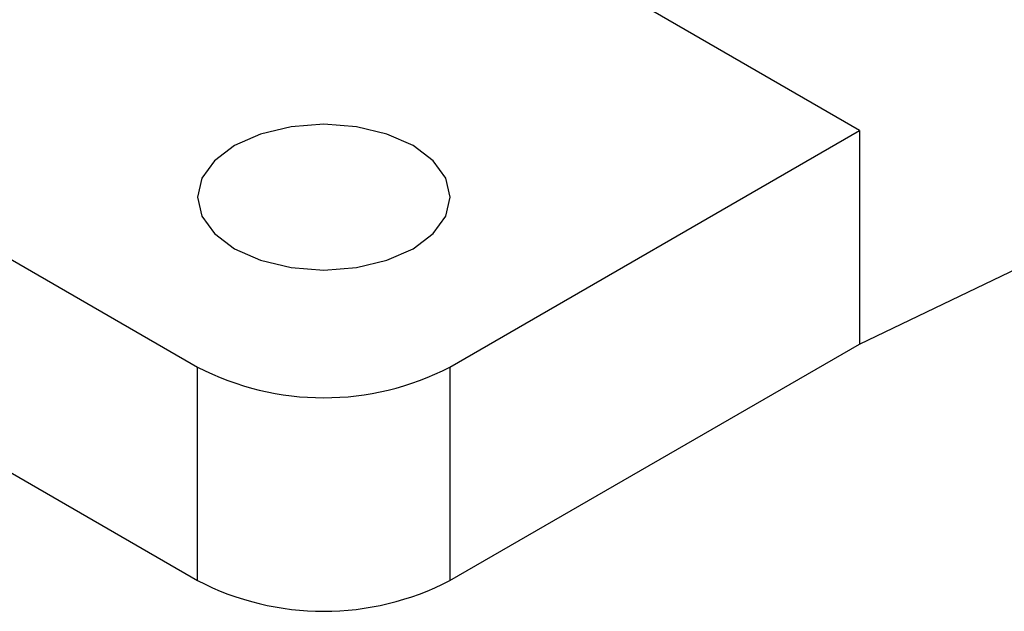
# Model space of a CAD drawing. Header units: millimetres. Extents: x 37 to 402, y 8 to 280.
# Tile 34 of 39: x 362 to 384, y 169 to 182. Entities that reach past the tile are written whole.
import ezdxf

# ---------------------------------------------------------------- set-up
doc = ezdxf.new("R2010")
doc.units = ezdxf.units.MM

msp = doc.modelspace()

# ---------------------------------------------------------------- linework, layer by layer
at = {"color": 7, "linetype": 'Continuous', "lineweight": 25}
for p, q in [((334.15818, 193.17861), (366.21369, 174.67336)), ((334.15818, 188.38824), (366.21369, 169.88298)), ((381.06293, 179.98001), (374.15988, 183.96506)), ((381.06293, 175.18964), (392.49582, 180.68326)), ((371.87054, 174.67336), (381.06293, 179.98001)), ((381.06293, 179.98001), (381.06293, 175.18964)), ((371.87054, 169.88298), (381.06293, 175.18964)), ((366.21369, 169.88298), (366.21369, 174.67336)), ((371.87054, 174.67336), (371.87054, 169.88298))]:
    msp.add_line(p, q, dxfattribs=at)
at = {"color": 7, "linetype": 'Continuous', "lineweight": 25, "flags": 128}
msp.add_lwpolyline([(367.03865, 177.32668), (367.62545, 177.06675), (368.3088, 176.90335), (369.04212, 176.84761), (369.77544, 176.90335), (370.45878, 177.06675), (371.04558, 177.32668), (371.49586, 177.66544), (371.77891, 178.05993), (371.87545, 178.48326), (371.77891, 178.9066), (371.49585, 179.30109), (371.04559, 179.63984), (370.45878, 179.89977), (369.77544, 180.06318), (369.04212, 180.11891), (368.3088, 180.06318), (367.62545, 179.89977), (367.03865, 179.63984), (366.58838, 179.30109), (366.30533, 178.9066), (366.20878, 178.48326), (366.30533, 178.05992), (366.58838, 177.66544), (367.03865, 177.32668)], dxfattribs=at)
at = {"color": 7, "linetype": 'Continuous', "lineweight": 25}
for centre in [(369.04212, 180.1322), (369.04212, 175.34183)]:
    msp.add_arc(centre, 6.14809, 242.609683, 297.390337, dxfattribs=at)

doc.saveas('drawing.dxf')
